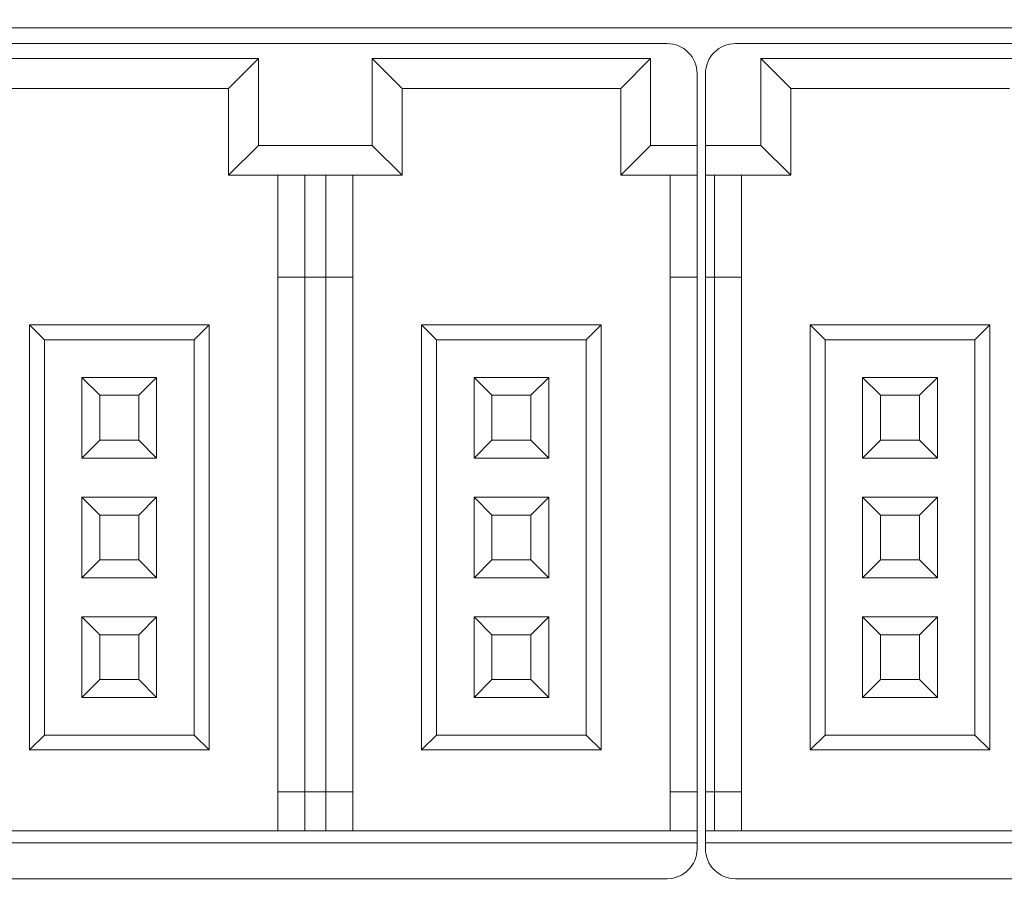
# Model space of a CAD drawing. Header units: millimetres. Extents: x -1114 to 1396, y -630 to 631.
# Tile 40 of 256: x -913 to -896, y -176 to -161. Entities that reach past the tile are written whole.
import ezdxf

# ---------------------------------------------------------------- set-up
doc = ezdxf.new("R2010")
doc.units = ezdxf.units.MM
doc.header["$MEASUREMENT"] = 0

msp = doc.modelspace()

# ---------------------------------------------------------------- linework, layer by layer
at = {"lineweight": 18}
for points, knots in [([(1038.9843, -629.7647), (1038.9843, -629.7647), (-1111.4882, -629.7647), (-1111.4882, -629.7647), (-1111.4882, -629.7647), (-1111.4882, -629.7647), (-1111.4882, 630.7883), (-1111.4882, 630.7883), (-1111.4882, 630.7883), (-1111.4882, 630.7883), (1038.9843, 630.7883), (1038.9843, 630.7883)], [0, 0, 0, 0, 0.3333333, 0.3333333, 0.3333333, 0.3333333, 0.6666667, 0.6666667, 0.6666667, 0.6666667, 1, 1, 1, 1]), ([(-901.1989, -162.3464), (-901.1989, -162.2138), (-901.2516, -162.0866), (-901.3453, -161.9929), (-901.3453, -161.9929), (-901.4391, -161.8991), (-901.5663, -161.8464), (-901.6989, -161.8464)], [0, 0, 0, 0, 0.5, 0.5, 0.5, 0.5, 1, 1, 1, 1]), ([(-900.5589, -161.8464), (-900.6915, -161.8464), (-900.8187, -161.8991), (-900.9124, -161.9929), (-900.9124, -161.9929), (-901.0062, -162.0866), (-901.0589, -162.2138), (-901.0589, -162.3464)], [0, 0, 0, 0, 0.5, 0.5, 0.5, 0.5, 1, 1, 1, 1]), ([(-901.0589, -175.2964), (-901.0589, -175.429), (-901.0062, -175.5562), (-900.9124, -175.65), (-900.9124, -175.65), (-900.8187, -175.7437), (-900.6915, -175.7964), (-900.5589, -175.7964)], [0, 0, 0, 0, 0.5, 0.5, 0.5, 0.5, 1, 1, 1, 1])]:
    msp.add_open_spline(points, degree=3, knots=knots, dxfattribs=at)
for points in [[(-926.3494, -161.585), (-926.3494, -161.585), (-875.9494, -161.585), (-875.9494, -161.585)], [(-926.6989, -161.8464), (-926.6989, -161.8464), (-901.6989, -161.8464), (-901.6989, -161.8464)], [(-900.5589, -161.8464), (-900.5589, -161.8464), (-888.0589, -161.8464), (-888.0589, -161.8464)], [(-913.1739, -162.0964), (-913.1739, -162.0964), (-908.5239, -162.0964), (-908.5239, -162.0964)], [(-908.5239, -162.0964), (-908.5239, -162.0964), (-909.0239, -162.5964), (-909.0239, -162.5964)], [(-908.5239, -162.0964), (-908.5239, -162.0964), (-908.5239, -163.5464), (-908.5239, -163.5464)], [(-906.6239, -163.5464), (-906.6239, -163.5464), (-906.6239, -162.0964), (-906.6239, -162.0964)], [(-906.6239, -162.0964), (-906.6239, -162.0964), (-906.1239, -162.5964), (-906.1239, -162.5964)], [(-906.6239, -162.0964), (-906.6239, -162.0964), (-901.9739, -162.0964), (-901.9739, -162.0964)], [(-901.9739, -162.0964), (-901.9739, -162.0964), (-902.4739, -162.5964), (-902.4739, -162.5964)], [(-901.9739, -162.0964), (-901.9739, -162.0964), (-901.9739, -163.5464), (-901.9739, -163.5464)], [(-895.4839, -162.0964), (-895.4839, -162.0964), (-900.1339, -162.0964), (-900.1339, -162.0964)], [(-900.1339, -162.0964), (-900.1339, -162.0964), (-899.6339, -162.5964), (-899.6339, -162.5964)], [(-900.1339, -162.0964), (-900.1339, -162.0964), (-900.1339, -163.5464), (-900.1339, -163.5464)], [(-901.1989, -162.3464), (-901.1989, -162.3464), (-901.1989, -163.5464), (-901.1989, -163.5464)], [(-901.0589, -163.5464), (-901.0589, -163.5464), (-901.0589, -162.3464), (-901.0589, -162.3464)], [(-912.6739, -162.5964), (-912.6739, -162.5964), (-909.0239, -162.5964), (-909.0239, -162.5964)], [(-909.0239, -162.5964), (-909.0239, -162.5964), (-909.0239, -164.0464), (-909.0239, -164.0464)], [(-906.1239, -164.0464), (-906.1239, -164.0464), (-906.1239, -162.5964), (-906.1239, -162.5964)], [(-906.1239, -162.5964), (-906.1239, -162.5964), (-902.4739, -162.5964), (-902.4739, -162.5964)], [(-902.4739, -162.5964), (-902.4739, -162.5964), (-902.4739, -164.0464), (-902.4739, -164.0464)], [(-899.6339, -162.5964), (-899.6339, -162.5964), (-895.9839, -162.5964), (-895.9839, -162.5964)], [(-899.6339, -164.0464), (-899.6339, -164.0464), (-899.6339, -162.5964), (-899.6339, -162.5964)], [(-908.5239, -163.5464), (-908.5239, -163.5464), (-909.0239, -164.0464), (-909.0239, -164.0464)], [(-908.5239, -163.5464), (-908.5239, -163.5464), (-906.6239, -163.5464), (-906.6239, -163.5464)], [(-906.6239, -163.5464), (-906.6239, -163.5464), (-906.1239, -164.0464), (-906.1239, -164.0464)], [(-901.9739, -163.5464), (-901.9739, -163.5464), (-902.4739, -164.0464), (-902.4739, -164.0464)], [(-901.1989, -163.5464), (-901.1989, -163.5464), (-901.9739, -163.5464), (-901.9739, -163.5464)], [(-901.1989, -163.5464), (-901.1989, -163.5464), (-901.1989, -164.0464), (-901.1989, -164.0464)], [(-900.1339, -163.5464), (-900.1339, -163.5464), (-901.0589, -163.5464), (-901.0589, -163.5464)], [(-901.0589, -164.0464), (-901.0589, -164.0464), (-901.0589, -163.5464), (-901.0589, -163.5464)], [(-900.1339, -163.5464), (-900.1339, -163.5464), (-899.6339, -164.0464), (-899.6339, -164.0464)], [(-909.0239, -164.0464), (-909.0239, -164.0464), (-906.1239, -164.0464), (-906.1239, -164.0464)], [(-908.1989, -164.0464), (-908.1989, -164.0464), (-908.1989, -165.7464), (-908.1989, -165.7464)], [(-907.7489, -165.7464), (-907.7489, -165.7464), (-907.7489, -164.0464), (-907.7489, -164.0464)], [(-907.3989, -164.0464), (-907.3989, -164.0464), (-907.3989, -165.7464), (-907.3989, -165.7464)], [(-906.9489, -165.7464), (-906.9489, -165.7464), (-906.9489, -164.0464), (-906.9489, -164.0464)], [(-902.4739, -164.0464), (-902.4739, -164.0464), (-901.1989, -164.0464), (-901.1989, -164.0464)], [(-901.6489, -164.0464), (-901.6489, -164.0464), (-901.6489, -165.7464), (-901.6489, -165.7464)], [(-901.1989, -164.0464), (-901.1989, -164.0464), (-901.1989, -165.7464), (-901.1989, -165.7464)], [(-901.0589, -165.7464), (-901.0589, -165.7464), (-901.0589, -164.0464), (-901.0589, -164.0464)], [(-901.0589, -164.0464), (-901.0589, -164.0464), (-899.6339, -164.0464), (-899.6339, -164.0464)], [(-900.9089, -165.7464), (-900.9089, -165.7464), (-900.9089, -164.0464), (-900.9089, -164.0464)], [(-900.4589, -165.7464), (-900.4589, -165.7464), (-900.4589, -164.0464), (-900.4589, -164.0464)], [(-908.1989, -165.7464), (-908.1989, -165.7464), (-908.1989, -174.3464), (-908.1989, -174.3464)], [(-908.1989, -165.7464), (-908.1989, -165.7464), (-907.7489, -165.7464), (-907.7489, -165.7464)], [(-907.7489, -174.3464), (-907.7489, -174.3464), (-907.7489, -165.7464), (-907.7489, -165.7464)], [(-907.7489, -165.7464), (-907.7489, -165.7464), (-907.3989, -165.7464), (-907.3989, -165.7464)], [(-907.3989, -165.7464), (-907.3989, -165.7464), (-907.3989, -174.3464), (-907.3989, -174.3464)], [(-907.3989, -165.7464), (-907.3989, -165.7464), (-906.9489, -165.7464), (-906.9489, -165.7464)], [(-906.9489, -174.3464), (-906.9489, -174.3464), (-906.9489, -165.7464), (-906.9489, -165.7464)], [(-901.6489, -165.7464), (-901.6489, -165.7464), (-901.6489, -174.3464), (-901.6489, -174.3464)], [(-901.6489, -165.7464), (-901.6489, -165.7464), (-901.1989, -165.7464), (-901.1989, -165.7464)], [(-901.1989, -165.7464), (-901.1989, -165.7464), (-901.1989, -174.3464), (-901.1989, -174.3464)], [(-901.0589, -174.3464), (-901.0589, -174.3464), (-901.0589, -165.7464), (-901.0589, -165.7464)], [(-901.0589, -165.7464), (-901.0589, -165.7464), (-900.9089, -165.7464), (-900.9089, -165.7464)], [(-900.9089, -174.3464), (-900.9089, -174.3464), (-900.9089, -165.7464), (-900.9089, -165.7464)], [(-900.9089, -165.7464), (-900.9089, -165.7464), (-900.4589, -165.7464), (-900.4589, -165.7464)], [(-900.4589, -174.3464), (-900.4589, -174.3464), (-900.4589, -165.7464), (-900.4589, -165.7464)], [(-909.3489, -166.5464), (-909.3489, -166.5464), (-912.3489, -166.5464), (-912.3489, -166.5464)], [(-912.3489, -166.5464), (-912.3489, -166.5464), (-912.0989, -166.7964), (-912.0989, -166.7964)], [(-912.3489, -166.5464), (-912.3489, -166.5464), (-912.3489, -173.6464), (-912.3489, -173.6464)], [(-909.3489, -166.5464), (-909.3489, -166.5464), (-909.5989, -166.7964), (-909.5989, -166.7964)], [(-909.3489, -173.6464), (-909.3489, -173.6464), (-909.3489, -166.5464), (-909.3489, -166.5464)], [(-902.7989, -166.5464), (-902.7989, -166.5464), (-905.7989, -166.5464), (-905.7989, -166.5464)], [(-905.7989, -166.5464), (-905.7989, -166.5464), (-905.5489, -166.7964), (-905.5489, -166.7964)], [(-905.7989, -166.5464), (-905.7989, -166.5464), (-905.7989, -173.6464), (-905.7989, -173.6464)], [(-902.7989, -166.5464), (-902.7989, -166.5464), (-903.0489, -166.7964), (-903.0489, -166.7964)], [(-902.7989, -173.6464), (-902.7989, -173.6464), (-902.7989, -166.5464), (-902.7989, -166.5464)], [(-899.3089, -166.5464), (-899.3089, -166.5464), (-899.3089, -173.6464), (-899.3089, -173.6464)], [(-896.3089, -166.5464), (-896.3089, -166.5464), (-899.3089, -166.5464), (-899.3089, -166.5464)], [(-899.3089, -166.5464), (-899.3089, -166.5464), (-899.0589, -166.7964), (-899.0589, -166.7964)], [(-896.3089, -166.5464), (-896.3089, -166.5464), (-896.5589, -166.7964), (-896.5589, -166.7964)], [(-896.3089, -173.6464), (-896.3089, -173.6464), (-896.3089, -166.5464), (-896.3089, -166.5464)], [(-912.0989, -166.7964), (-912.0989, -166.7964), (-909.5989, -166.7964), (-909.5989, -166.7964)], [(-912.0989, -173.3964), (-912.0989, -173.3964), (-912.0989, -166.7964), (-912.0989, -166.7964)], [(-909.5989, -166.7964), (-909.5989, -166.7964), (-909.5989, -173.3964), (-909.5989, -173.3964)], [(-905.5489, -166.7964), (-905.5489, -166.7964), (-903.0489, -166.7964), (-903.0489, -166.7964)], [(-905.5489, -173.3964), (-905.5489, -173.3964), (-905.5489, -166.7964), (-905.5489, -166.7964)], [(-903.0489, -166.7964), (-903.0489, -166.7964), (-903.0489, -173.3964), (-903.0489, -173.3964)], [(-899.0589, -166.7964), (-899.0589, -166.7964), (-896.5589, -166.7964), (-896.5589, -166.7964)], [(-899.0589, -173.3964), (-899.0589, -173.3964), (-899.0589, -166.7964), (-899.0589, -166.7964)], [(-896.5589, -166.7964), (-896.5589, -166.7964), (-896.5589, -173.3964), (-896.5589, -173.3964)], [(-910.2239, -167.4214), (-910.2239, -167.4214), (-911.4739, -167.4214), (-911.4739, -167.4214)], [(-911.4739, -167.4214), (-911.4739, -167.4214), (-911.4739, -168.7714), (-911.4739, -168.7714)], [(-911.1739, -167.7214), (-911.1739, -167.7214), (-911.4739, -167.4214), (-911.4739, -167.4214)], [(-910.5239, -167.7214), (-910.5239, -167.7214), (-910.2239, -167.4214), (-910.2239, -167.4214)], [(-910.2239, -168.7714), (-910.2239, -168.7714), (-910.2239, -167.4214), (-910.2239, -167.4214)], [(-904.9239, -167.4214), (-904.9239, -167.4214), (-904.9239, -168.7714), (-904.9239, -168.7714)], [(-904.6239, -167.7214), (-904.6239, -167.7214), (-904.9239, -167.4214), (-904.9239, -167.4214)], [(-903.6739, -167.4214), (-903.6739, -167.4214), (-904.9239, -167.4214), (-904.9239, -167.4214)], [(-903.9739, -167.7214), (-903.9739, -167.7214), (-903.6739, -167.4214), (-903.6739, -167.4214)], [(-903.6739, -168.7714), (-903.6739, -168.7714), (-903.6739, -167.4214), (-903.6739, -167.4214)], [(-898.1339, -167.7214), (-898.1339, -167.7214), (-898.4339, -167.4214), (-898.4339, -167.4214)], [(-898.4339, -167.4214), (-898.4339, -167.4214), (-898.4339, -168.7714), (-898.4339, -168.7714)], [(-897.1839, -167.4214), (-897.1839, -167.4214), (-898.4339, -167.4214), (-898.4339, -167.4214)], [(-897.4839, -167.7214), (-897.4839, -167.7214), (-897.1839, -167.4214), (-897.1839, -167.4214)], [(-897.1839, -168.7714), (-897.1839, -168.7714), (-897.1839, -167.4214), (-897.1839, -167.4214)], [(-911.1739, -167.7214), (-911.1739, -167.7214), (-910.5239, -167.7214), (-910.5239, -167.7214)], [(-911.1739, -168.4714), (-911.1739, -168.4714), (-911.1739, -167.7214), (-911.1739, -167.7214)], [(-910.5239, -167.7214), (-910.5239, -167.7214), (-910.5239, -168.4714), (-910.5239, -168.4714)], [(-904.6239, -168.4714), (-904.6239, -168.4714), (-904.6239, -167.7214), (-904.6239, -167.7214)], [(-904.6239, -167.7214), (-904.6239, -167.7214), (-903.9739, -167.7214), (-903.9739, -167.7214)], [(-903.9739, -167.7214), (-903.9739, -167.7214), (-903.9739, -168.4714), (-903.9739, -168.4714)], [(-898.1339, -168.4714), (-898.1339, -168.4714), (-898.1339, -167.7214), (-898.1339, -167.7214)], [(-898.1339, -167.7214), (-898.1339, -167.7214), (-897.4839, -167.7214), (-897.4839, -167.7214)], [(-897.4839, -167.7214), (-897.4839, -167.7214), (-897.4839, -168.4714), (-897.4839, -168.4714)], [(-911.4739, -168.7714), (-911.4739, -168.7714), (-911.1739, -168.4714), (-911.1739, -168.4714)], [(-910.5239, -168.4714), (-910.5239, -168.4714), (-911.1739, -168.4714), (-911.1739, -168.4714)], [(-910.5239, -168.4714), (-910.5239, -168.4714), (-910.2239, -168.7714), (-910.2239, -168.7714)], [(-904.9239, -168.7714), (-904.9239, -168.7714), (-904.6239, -168.4714), (-904.6239, -168.4714)], [(-903.9739, -168.4714), (-903.9739, -168.4714), (-904.6239, -168.4714), (-904.6239, -168.4714)], [(-903.9739, -168.4714), (-903.9739, -168.4714), (-903.6739, -168.7714), (-903.6739, -168.7714)], [(-898.4339, -168.7714), (-898.4339, -168.7714), (-898.1339, -168.4714), (-898.1339, -168.4714)], [(-897.4839, -168.4714), (-897.4839, -168.4714), (-898.1339, -168.4714), (-898.1339, -168.4714)], [(-897.4839, -168.4714), (-897.4839, -168.4714), (-897.1839, -168.7714), (-897.1839, -168.7714)], [(-911.4739, -168.7714), (-911.4739, -168.7714), (-910.2239, -168.7714), (-910.2239, -168.7714)], [(-904.9239, -168.7714), (-904.9239, -168.7714), (-903.6739, -168.7714), (-903.6739, -168.7714)], [(-898.4339, -168.7714), (-898.4339, -168.7714), (-897.1839, -168.7714), (-897.1839, -168.7714)], [(-911.1739, -169.7214), (-911.1739, -169.7214), (-911.4739, -169.4214), (-911.4739, -169.4214)], [(-911.4739, -169.4214), (-911.4739, -169.4214), (-911.4739, -170.7714), (-911.4739, -170.7714)], [(-910.2239, -169.4214), (-910.2239, -169.4214), (-911.4739, -169.4214), (-911.4739, -169.4214)], [(-910.5239, -169.7214), (-910.5239, -169.7214), (-910.2239, -169.4214), (-910.2239, -169.4214)], [(-910.2239, -170.7714), (-910.2239, -170.7714), (-910.2239, -169.4214), (-910.2239, -169.4214)], [(-904.6239, -169.7214), (-904.6239, -169.7214), (-904.9239, -169.4214), (-904.9239, -169.4214)], [(-904.9239, -169.4214), (-904.9239, -169.4214), (-904.9239, -170.7714), (-904.9239, -170.7714)], [(-903.6739, -169.4214), (-903.6739, -169.4214), (-904.9239, -169.4214), (-904.9239, -169.4214)], [(-903.9739, -169.7214), (-903.9739, -169.7214), (-903.6739, -169.4214), (-903.6739, -169.4214)], [(-903.6739, -170.7714), (-903.6739, -170.7714), (-903.6739, -169.4214), (-903.6739, -169.4214)], [(-898.1339, -169.7214), (-898.1339, -169.7214), (-898.4339, -169.4214), (-898.4339, -169.4214)], [(-898.4339, -169.4214), (-898.4339, -169.4214), (-898.4339, -170.7714), (-898.4339, -170.7714)], [(-897.1839, -169.4214), (-897.1839, -169.4214), (-898.4339, -169.4214), (-898.4339, -169.4214)], [(-897.4839, -169.7214), (-897.4839, -169.7214), (-897.1839, -169.4214), (-897.1839, -169.4214)], [(-897.1839, -170.7714), (-897.1839, -170.7714), (-897.1839, -169.4214), (-897.1839, -169.4214)], [(-911.1739, -169.7214), (-911.1739, -169.7214), (-910.5239, -169.7214), (-910.5239, -169.7214)], [(-911.1739, -170.4714), (-911.1739, -170.4714), (-911.1739, -169.7214), (-911.1739, -169.7214)], [(-910.5239, -169.7214), (-910.5239, -169.7214), (-910.5239, -170.4714), (-910.5239, -170.4714)], [(-904.6239, -170.4714), (-904.6239, -170.4714), (-904.6239, -169.7214), (-904.6239, -169.7214)], [(-904.6239, -169.7214), (-904.6239, -169.7214), (-903.9739, -169.7214), (-903.9739, -169.7214)], [(-903.9739, -169.7214), (-903.9739, -169.7214), (-903.9739, -170.4714), (-903.9739, -170.4714)], [(-898.1339, -170.4714), (-898.1339, -170.4714), (-898.1339, -169.7214), (-898.1339, -169.7214)], [(-898.1339, -169.7214), (-898.1339, -169.7214), (-897.4839, -169.7214), (-897.4839, -169.7214)], [(-897.4839, -169.7214), (-897.4839, -169.7214), (-897.4839, -170.4714), (-897.4839, -170.4714)], [(-911.4739, -170.7714), (-911.4739, -170.7714), (-911.1739, -170.4714), (-911.1739, -170.4714)], [(-910.5239, -170.4714), (-910.5239, -170.4714), (-911.1739, -170.4714), (-911.1739, -170.4714)], [(-910.5239, -170.4714), (-910.5239, -170.4714), (-910.2239, -170.7714), (-910.2239, -170.7714)], [(-904.9239, -170.7714), (-904.9239, -170.7714), (-904.6239, -170.4714), (-904.6239, -170.4714)], [(-903.9739, -170.4714), (-903.9739, -170.4714), (-904.6239, -170.4714), (-904.6239, -170.4714)], [(-903.9739, -170.4714), (-903.9739, -170.4714), (-903.6739, -170.7714), (-903.6739, -170.7714)], [(-898.4339, -170.7714), (-898.4339, -170.7714), (-898.1339, -170.4714), (-898.1339, -170.4714)], [(-897.4839, -170.4714), (-897.4839, -170.4714), (-898.1339, -170.4714), (-898.1339, -170.4714)], [(-897.4839, -170.4714), (-897.4839, -170.4714), (-897.1839, -170.7714), (-897.1839, -170.7714)], [(-911.4739, -170.7714), (-911.4739, -170.7714), (-910.2239, -170.7714), (-910.2239, -170.7714)], [(-904.9239, -170.7714), (-904.9239, -170.7714), (-903.6739, -170.7714), (-903.6739, -170.7714)], [(-898.4339, -170.7714), (-898.4339, -170.7714), (-897.1839, -170.7714), (-897.1839, -170.7714)], [(-910.2239, -171.4214), (-910.2239, -171.4214), (-911.4739, -171.4214), (-911.4739, -171.4214)], [(-911.4739, -171.4214), (-911.4739, -171.4214), (-911.4739, -172.7714), (-911.4739, -172.7714)], [(-911.1739, -171.7214), (-911.1739, -171.7214), (-911.4739, -171.4214), (-911.4739, -171.4214)], [(-910.5239, -171.7214), (-910.5239, -171.7214), (-910.2239, -171.4214), (-910.2239, -171.4214)], [(-910.2239, -172.7714), (-910.2239, -172.7714), (-910.2239, -171.4214), (-910.2239, -171.4214)], [(-904.9239, -171.4214), (-904.9239, -171.4214), (-904.9239, -172.7714), (-904.9239, -172.7714)], [(-904.6239, -171.7214), (-904.6239, -171.7214), (-904.9239, -171.4214), (-904.9239, -171.4214)], [(-903.6739, -171.4214), (-903.6739, -171.4214), (-904.9239, -171.4214), (-904.9239, -171.4214)], [(-903.9739, -171.7214), (-903.9739, -171.7214), (-903.6739, -171.4214), (-903.6739, -171.4214)], [(-903.6739, -172.7714), (-903.6739, -172.7714), (-903.6739, -171.4214), (-903.6739, -171.4214)], [(-898.1339, -171.7214), (-898.1339, -171.7214), (-898.4339, -171.4214), (-898.4339, -171.4214)], [(-898.4339, -171.4214), (-898.4339, -171.4214), (-898.4339, -172.7714), (-898.4339, -172.7714)], [(-897.1839, -171.4214), (-897.1839, -171.4214), (-898.4339, -171.4214), (-898.4339, -171.4214)], [(-897.4839, -171.7214), (-897.4839, -171.7214), (-897.1839, -171.4214), (-897.1839, -171.4214)], [(-897.1839, -172.7714), (-897.1839, -172.7714), (-897.1839, -171.4214), (-897.1839, -171.4214)], [(-911.1739, -171.7214), (-911.1739, -171.7214), (-910.5239, -171.7214), (-910.5239, -171.7214)], [(-911.1739, -172.4714), (-911.1739, -172.4714), (-911.1739, -171.7214), (-911.1739, -171.7214)], [(-910.5239, -171.7214), (-910.5239, -171.7214), (-910.5239, -172.4714), (-910.5239, -172.4714)], [(-904.6239, -172.4714), (-904.6239, -172.4714), (-904.6239, -171.7214), (-904.6239, -171.7214)], [(-904.6239, -171.7214), (-904.6239, -171.7214), (-903.9739, -171.7214), (-903.9739, -171.7214)], [(-903.9739, -171.7214), (-903.9739, -171.7214), (-903.9739, -172.4714), (-903.9739, -172.4714)], [(-898.1339, -172.4714), (-898.1339, -172.4714), (-898.1339, -171.7214), (-898.1339, -171.7214)], [(-898.1339, -171.7214), (-898.1339, -171.7214), (-897.4839, -171.7214), (-897.4839, -171.7214)], [(-897.4839, -171.7214), (-897.4839, -171.7214), (-897.4839, -172.4714), (-897.4839, -172.4714)], [(-911.4739, -172.7714), (-911.4739, -172.7714), (-911.1739, -172.4714), (-911.1739, -172.4714)], [(-910.5239, -172.4714), (-910.5239, -172.4714), (-911.1739, -172.4714), (-911.1739, -172.4714)], [(-910.5239, -172.4714), (-910.5239, -172.4714), (-910.2239, -172.7714), (-910.2239, -172.7714)], [(-904.9239, -172.7714), (-904.9239, -172.7714), (-904.6239, -172.4714), (-904.6239, -172.4714)], [(-903.9739, -172.4714), (-903.9739, -172.4714), (-904.6239, -172.4714), (-904.6239, -172.4714)], [(-903.9739, -172.4714), (-903.9739, -172.4714), (-903.6739, -172.7714), (-903.6739, -172.7714)], [(-898.4339, -172.7714), (-898.4339, -172.7714), (-898.1339, -172.4714), (-898.1339, -172.4714)], [(-897.4839, -172.4714), (-897.4839, -172.4714), (-898.1339, -172.4714), (-898.1339, -172.4714)], [(-897.4839, -172.4714), (-897.4839, -172.4714), (-897.1839, -172.7714), (-897.1839, -172.7714)], [(-911.4739, -172.7714), (-911.4739, -172.7714), (-910.2239, -172.7714), (-910.2239, -172.7714)], [(-904.9239, -172.7714), (-904.9239, -172.7714), (-903.6739, -172.7714), (-903.6739, -172.7714)], [(-898.4339, -172.7714), (-898.4339, -172.7714), (-897.1839, -172.7714), (-897.1839, -172.7714)], [(-912.3489, -173.6464), (-912.3489, -173.6464), (-912.0989, -173.3964), (-912.0989, -173.3964)], [(-909.5989, -173.3964), (-909.5989, -173.3964), (-912.0989, -173.3964), (-912.0989, -173.3964)], [(-909.5989, -173.3964), (-909.5989, -173.3964), (-909.3489, -173.6464), (-909.3489, -173.6464)], [(-905.7989, -173.6464), (-905.7989, -173.6464), (-905.5489, -173.3964), (-905.5489, -173.3964)], [(-903.0489, -173.3964), (-903.0489, -173.3964), (-905.5489, -173.3964), (-905.5489, -173.3964)], [(-903.0489, -173.3964), (-903.0489, -173.3964), (-902.7989, -173.6464), (-902.7989, -173.6464)], [(-899.3089, -173.6464), (-899.3089, -173.6464), (-899.0589, -173.3964), (-899.0589, -173.3964)], [(-896.5589, -173.3964), (-896.5589, -173.3964), (-899.0589, -173.3964), (-899.0589, -173.3964)], [(-896.5589, -173.3964), (-896.5589, -173.3964), (-896.3089, -173.6464), (-896.3089, -173.6464)], [(-912.3489, -173.6464), (-912.3489, -173.6464), (-909.3489, -173.6464), (-909.3489, -173.6464)], [(-905.7989, -173.6464), (-905.7989, -173.6464), (-902.7989, -173.6464), (-902.7989, -173.6464)], [(-899.3089, -173.6464), (-899.3089, -173.6464), (-896.3089, -173.6464), (-896.3089, -173.6464)], [(-907.7489, -174.3464), (-907.7489, -174.3464), (-908.1989, -174.3464), (-908.1989, -174.3464)], [(-908.1989, -174.3464), (-908.1989, -174.3464), (-908.1989, -174.9964), (-908.1989, -174.9964)], [(-907.3989, -174.3464), (-907.3989, -174.3464), (-907.7489, -174.3464), (-907.7489, -174.3464)], [(-907.7489, -174.3464), (-907.7489, -174.3464), (-907.7489, -174.9964), (-907.7489, -174.9964)], [(-906.9489, -174.3464), (-906.9489, -174.3464), (-907.3989, -174.3464), (-907.3989, -174.3464)], [(-907.3989, -174.3464), (-907.3989, -174.3464), (-907.3989, -174.9964), (-907.3989, -174.9964)], [(-906.9489, -174.9964), (-906.9489, -174.9964), (-906.9489, -174.3464), (-906.9489, -174.3464)], [(-901.1989, -174.3464), (-901.1989, -174.3464), (-901.6489, -174.3464), (-901.6489, -174.3464)], [(-901.6489, -174.3464), (-901.6489, -174.3464), (-901.6489, -174.9964), (-901.6489, -174.9964)], [(-901.1989, -174.3464), (-901.1989, -174.3464), (-901.1989, -174.9964), (-901.1989, -174.9964)], [(-901.0589, -174.9964), (-901.0589, -174.9964), (-901.0589, -174.3464), (-901.0589, -174.3464)], [(-900.9089, -174.3464), (-900.9089, -174.3464), (-901.0589, -174.3464), (-901.0589, -174.3464)], [(-900.4589, -174.3464), (-900.4589, -174.3464), (-900.9089, -174.3464), (-900.9089, -174.3464)], [(-900.9089, -174.9964), (-900.9089, -174.9964), (-900.9089, -174.3464), (-900.9089, -174.3464)], [(-900.4589, -174.9964), (-900.4589, -174.9964), (-900.4589, -174.3464), (-900.4589, -174.3464)], [(-901.1989, -174.9964), (-901.1989, -174.9964), (-927.1989, -174.9964), (-927.1989, -174.9964)], [(-901.1989, -175.1964), (-901.1989, -175.1964), (-901.1989, -174.9964), (-901.1989, -174.9964)], [(-888.0589, -174.9964), (-888.0589, -174.9964), (-901.0589, -174.9964), (-901.0589, -174.9964)], [(-901.0589, -175.1964), (-901.0589, -175.1964), (-901.0589, -174.9964), (-901.0589, -174.9964)], [(-901.1989, -175.1964), (-901.1989, -175.1964), (-927.1989, -175.1964), (-927.1989, -175.1964)], [(-901.1989, -175.2964), (-901.1989, -175.2964), (-901.1989, -175.1964), (-901.1989, -175.1964)], [(-901.0589, -175.2964), (-901.0589, -175.2964), (-901.0589, -175.1964), (-901.0589, -175.1964)], [(-901.0589, -175.1964), (-901.0589, -175.1964), (-888.0589, -175.1964), (-888.0589, -175.1964)], [(-901.6989, -175.7964), (-901.4227, -175.7964), (-901.1989, -175.5726), (-901.1989, -175.2964)], [(-901.6989, -175.7964), (-901.6989, -175.7964), (-926.6989, -175.7964), (-926.6989, -175.7964)], [(-888.0589, -175.7964), (-888.0589, -175.7964), (-900.5589, -175.7964), (-900.5589, -175.7964)]]:
    msp.add_open_spline(points, degree=3, dxfattribs=at)

doc.saveas('drawing.dxf')
